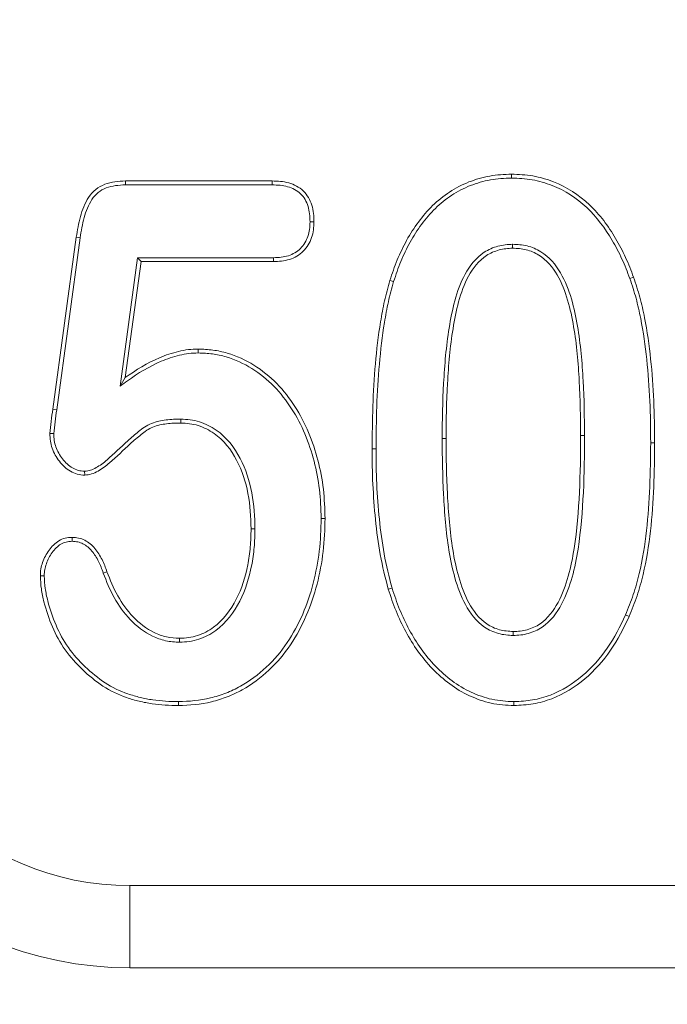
# Model space of a CAD drawing. Header units: millimetres. Extents: x 15 to 684, y 15 to 525.
# Tile 7 of 42: x 320.16 to 323.77, y 107.93 to 113.42. Entities that reach past the tile are written whole.
import ezdxf

# ---------------------------------------------------------------- set-up
doc = ezdxf.new("R2010")
doc.units = ezdxf.units.MM
doc.header["$LTSCALE"] = 2.5
for name, color, linetype, lineweight in [('Dimension (ANSI)', 7, 'Continuous', 9), ('Visible (ANSI)', 7, 'Continuous', 9), ('Visible Narrow (ANSI)', 7, 'Continuous', 9)]:
    doc.layers.add(name, color=color, linetype=linetype, lineweight=lineweight)
doc.styles.add('Note Text (ANSI)', font='arial.ttf')
doc.dimstyles.new('Default - mm (ANSI)', dxfattribs={"dimscale": 2.5, "dimtxt": 2, "dimasz": 2, "dimexe": 3.175, "dimexo": 1, "dimgap": 0.8, "dimtad": 0, "dimtih": 1, "dimtoh": 1, "dimrnd": 1e-08, "dimzin": 4, "dimdsep": 46, "dimtxsty": 'Note Text (ANSI)', "dimblk": 'Filled-1', "dimcen": 0.09, "dimdle": 10, "dimclrd": 256, "dimclre": 256, "dimclrt": 256, "dimadec": 1, "dimazin": 0, "dimtfac": 1.524, "dimtofl": 0, "dimtmove": 0, "dimatfit": 3, "dimfxl": 0, "dimtolj": 1, "dimtzin": 0, "dimlwd": -1, "dimlwe": -1, "dimarcsym": 0})

# ---------------------------------------------------------------- blocks, each defined once
blk = doc.blocks.new('Filled-1')
at = {"color": 0}
for p, q in [((0, 0), (-1, 0.15)), ((-1, 0.15), (-1, -0.15)), ((-1, 0), (0, 0)), ((-1, -0.15), (0, 0))]:
    blk.add_line(p, q, dxfattribs=at)
at = {"color": 0, "flags": 128}
blk.add_lwpolyline([(-1, -0.15), (0, 0), (-1, 0.15), (-1, -0.15)], dxfattribs=at)
at = {"color": 0}
blk.add_solid([(-1, -0.15), (0, 0), (-1, 0.15), (-1, -0.15)], dxfattribs=at)
blk = doc.blocks.new('*D32')
at = {"layer": 'Defpoints', "color": 0, "transparency": 16777216}
for p in [(389.2744, 139.1337), (276.2744, 87.1337), (359.0316, 87.1337)]:
    blk.add_point(p, dxfattribs=at)
at = {"layer": 'Dimension (ANSI)', "transparency": 16777216}
for p, q in [((386.7744, 139.1337), (351.0941, 139.1337)), ((359.0316, 134.1337), (359.0316, 120.8987)), ((359.0316, 92.1337), (359.0316, 102.1363)), ((278.7744, 87.1337), (366.9691, 87.1337))]:
    blk.add_line(p, q, dxfattribs=at)
at = {"layer": 'Dimension (ANSI)', "transparency": 16777216, "xscale": 5, "yscale": 5, "zscale": 5}
for p, rotation in [((359.0316, 139.1337), 90), ((359.0316, 87.1337), 270)]:
    blk.add_blockref('Filled-1', p, dxfattribs=dict(at, rotation=rotation))
at = {"layer": 'Dimension (ANSI)', "transparency": 16777216, "insert": (359.0316, 111.5175), "char_height": 5, "attachment_point": 5, "style": 'Note Text (ANSI)'}
blk.add_mtext('\\A1; 52.00\\P[2.05]', dxfattribs=at)
blk = doc.blocks.new('*D33')
at = {"layer": 'Defpoints', "color": 0, "transparency": 16777216}
for p in [(389.2744, 139.1337), (389.2744, 125.9857), (276.2744, 87.1337)]:
    blk.add_point(p, dxfattribs=at)
at = {"layer": 'Dimension (ANSI)', "transparency": 16777216}
for p, q in [((389.2744, 136.6337), (389.2744, 118.0482)), ((276.2744, 89.6337), (276.2744, 133.9232)), ((281.2744, 125.9857), (319.2891, 125.9857)), ((384.2744, 125.9857), (346.2598, 125.9857))]:
    blk.add_line(p, q, dxfattribs=at)
at = {"layer": 'Dimension (ANSI)', "transparency": 16777216, "xscale": 5, "yscale": 5, "zscale": 5, "rotation": 180}
blk.add_blockref('Filled-1', (276.2744, 125.9857), dxfattribs=at)
at = {"layer": 'Dimension (ANSI)', "transparency": 16777216, "xscale": 5, "yscale": 5, "zscale": 5}
blk.add_blockref('Filled-1', (389.2744, 125.9857), dxfattribs=at)
at = {"layer": 'Dimension (ANSI)', "transparency": 16777216, "insert": (332.7744, 125.9857), "char_height": 5, "attachment_point": 5, "style": 'Note Text (ANSI)'}
blk.add_mtext('\\A1; 113.00\\P[4.45]', dxfattribs=at)

msp = doc.modelspace()

# ---------------------------------------------------------------- linework, layer by layer
at = {"layer": 'Visible (ANSI)'}
for p, q in [((322.9013, 112.5368), (322.9014, 112.5587)), ((320.7492, 112.5212), (321.5666, 112.5212)), ((320.7496, 112.4993), (320.7492, 112.5212)), ((320.7496, 112.4993), (321.5663, 112.4993)), ((321.5663, 112.4993), (321.5666, 112.5212)), ((321.7785, 112.2934), (321.8004, 112.2933)), ((320.3443, 111.2486), (320.475, 112.2072)), ((320.366, 111.2456), (320.4967, 112.204)), ((320.4967, 112.204), (320.475, 112.2072)), ((322.9079, 112.1681), (322.9078, 112.1462)), ((320.8169, 112.0931), (320.719, 111.3773)), ((320.8359, 112.0712), (320.7475, 111.4243)), ((320.8169, 112.0931), (320.8359, 112.0712)), ((321.5749, 112.0931), (320.8169, 112.0931)), ((321.5754, 112.0712), (320.8359, 112.0712)), ((321.5749, 112.0931), (321.5754, 112.0712)), ((322.2444, 111.9599), (322.2234, 111.9663)), ((323.5616, 111.9766), (323.5822, 111.9839)), ((321.1551, 111.5618), (321.1553, 111.5837)), ((320.719, 111.3773), (320.7475, 111.4243)), ((321.0578, 111.1931), (321.0574, 111.1712)), ((320.3493, 111.1121), (320.3274, 111.1126)), ((320.5215, 110.9026), (320.5219, 110.8806)), ((321.84, 110.6398), (321.8619, 110.6398)), ((321.4713, 110.5812), (321.4494, 110.5812)), ((320.4517, 110.5118), (320.4516, 110.5337)), ((320.2965, 110.3194), (320.2746, 110.3193)), ((320.6256, 110.3346), (320.6461, 110.3421)), ((322.2356, 110.2511), (322.2147, 110.2448)), ((323.5376, 110.1013), (323.5576, 110.0925)), ((321.0509, 109.9493), (321.051, 109.9712)), ((322.9109, 109.9868), (322.9113, 110.0087)), ((321.0444, 109.6181), (321.0445, 109.5962)), ((322.9153, 109.6181), (322.9154, 109.5962)), ((320.7744, 108.1337), (344.7744, 108.1337))]:
    msp.add_line(p, q, dxfattribs=at)
msp.add_arc((320.7744, 110.1337), 2, 180, 270, dxfattribs=at)
for points, knots in [([(322.2234, 111.9663), (322.2361, 112.0047), (322.2491, 112.0431), (322.28, 112.1179), (322.2976, 112.1544), (322.3363, 112.2255), (322.3583, 112.2595), (322.4066, 112.3244), (322.4328, 112.3555), (322.4912, 112.4115), (322.5226, 112.4373), (322.5904, 112.4815), (322.6263, 112.5006), (322.7017, 112.53), (322.7407, 112.5415), (322.8204, 112.5555), (322.8609, 112.5578), (322.9014, 112.5587)], [0, 0, 0, 0, 0.0001199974, 0.0001199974, 0.0002399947, 0.0002399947, 0.0003599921, 0.0003599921, 0.0004799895, 0.0004799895, 0.0005999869, 0.0005999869, 0.0007199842, 0.0007199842, 0.0008399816, 0.0008399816, 0.000959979, 0.000959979, 0.000959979, 0.000959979]), ([(322.9014, 112.5587), (322.9412, 112.5575), (322.9811, 112.5558), (323.0597, 112.5422), (323.0981, 112.5309), (323.2097, 112.4878), (323.2778, 112.4435), (323.3937, 112.334), (323.4417, 112.2693), (323.502, 112.1662), (323.5206, 112.1308), (323.554, 112.0585), (323.5682, 112.0212), (323.5822, 111.9839)], [0, 0, 0, 0, 0.0001184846, 0.0001184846, 0.0002369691, 0.0002369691, 0.0004739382, 0.0004739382, 0.0007109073, 0.0007109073, 0.0008293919, 0.0008293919, 0.0009478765, 0.0009478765, 0.0009478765, 0.0009478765]), ([(320.475, 112.2072), (320.4811, 112.2457), (320.4873, 112.2845), (320.5029, 112.3411), (320.5092, 112.3597), (320.5245, 112.3957), (320.5333, 112.4133), (320.5653, 112.4626), (320.5974, 112.4882), (320.6704, 112.5168), (320.7104, 112.5197), (320.7492, 112.5212)], [0, 0, 0, 0, 0.0001172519, 0.0001172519, 0.0001758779, 0.0001758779, 0.0002345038, 0.0002345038, 0.0003517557, 0.0003517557, 0.0004690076, 0.0004690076, 0.0004690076, 0.0004690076]), ([(320.4967, 112.204), (320.5028, 112.2424), (320.5088, 112.2804), (320.5238, 112.3345), (320.5297, 112.3521), (320.5442, 112.3861), (320.5527, 112.403), (320.5816, 112.4475), (320.609, 112.4692), (320.6746, 112.495), (320.7108, 112.4979), (320.7496, 112.4993)], [0, 0, 0, 0, 0.0001096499, 0.0001096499, 0.0001645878, 0.0001645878, 0.0002195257, 0.0002195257, 0.0003294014, 0.0003294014, 0.0004388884, 0.0004388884, 0.0004388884, 0.0004388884]), ([(321.5663, 112.4993), (321.5973, 112.4983), (321.6264, 112.4968), (321.6805, 112.4815), (321.7062, 112.4679), (321.7452, 112.4311), (321.7587, 112.4065), (321.7756, 112.3522), (321.7776, 112.3245), (321.7785, 112.2934)], [0, 0, 0, 0, 0.0000847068, 0.0000847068, 0.0001697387, 0.0001697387, 0.0002547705, 0.0002547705, 0.0003391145, 0.0003391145, 0.0003391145, 0.0003391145]), ([(321.5666, 112.5212), (321.5977, 112.5202), (321.6293, 112.5187), (321.6894, 112.5017), (321.718, 112.4869), (321.7634, 112.444), (321.7788, 112.4156), (321.7974, 112.3559), (321.7995, 112.3244), (321.8004, 112.2933)], [0, 0, 0, 0, 0.0000930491, 0.0000930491, 0.0001860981, 0.0001860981, 0.0002791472, 0.0002791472, 0.0003721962, 0.0003721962, 0.0003721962, 0.0003721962]), ([(322.2444, 111.9599), (322.257, 111.9982), (322.2696, 112.0356), (322.2999, 112.1088), (322.3172, 112.1447), (322.355, 112.2142), (322.3764, 112.2472), (322.4236, 112.3106), (322.4489, 112.3406), (322.5054, 112.3948), (322.5357, 112.4197), (322.6012, 112.4624), (322.6354, 112.4807), (322.7085, 112.5091), (322.7457, 112.5202), (322.8228, 112.5337), (322.8611, 112.5359), (322.9013, 112.5368)], [0, 0, 0, 0, 0.0001162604, 0.0001162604, 0.0002329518, 0.0002329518, 0.0003496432, 0.0003496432, 0.0004663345, 0.0004663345, 0.0005830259, 0.0005830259, 0.0006997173, 0.0006997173, 0.0008164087, 0.0008164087, 0.0009325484, 0.0009325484, 0.0009325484, 0.0009325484]), ([(322.9013, 112.5368), (322.941, 112.5356), (322.9791, 112.5339), (323.0545, 112.5209), (323.0915, 112.51), (323.1995, 112.4683), (323.2646, 112.4259), (323.3768, 112.3199), (323.4236, 112.2569), (323.4828, 112.1558), (323.5011, 112.1209), (323.5337, 112.0502), (323.5476, 112.0138), (323.5616, 111.9766)], [0, 0, 0, 0, 0.0001147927, 0.0001147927, 0.0002301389, 0.0002301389, 0.0004608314, 0.0004608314, 0.0006915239, 0.0006915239, 0.0008068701, 0.0008068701, 0.0009218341, 0.0009218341, 0.0009218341, 0.0009218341]), ([(321.7785, 112.2934), (321.7773, 112.2639), (321.7751, 112.2371), (321.7576, 112.1872), (321.743, 112.1632), (321.7063, 112.1261), (321.6829, 112.1124), (321.632, 112.0964), (321.6046, 112.0944), (321.5749, 112.0931)], [0, 0, 0, 0, 0.0000802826, 0.0000802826, 0.0001612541, 0.0001612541, 0.0002422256, 0.0002422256, 0.0003227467, 0.0003227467, 0.0003227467, 0.0003227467]), ([(321.8004, 112.2933), (321.7992, 112.2636), (321.797, 112.2332), (321.7771, 112.1768), (321.7612, 112.1505), (321.7191, 112.108), (321.6925, 112.0925), (321.6354, 112.0745), (321.6051, 112.0726), (321.5754, 112.0712)], [0, 0, 0, 0, 0.0000881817, 0.0000881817, 0.0001763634, 0.0001763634, 0.000264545, 0.000264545, 0.0003527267, 0.0003527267, 0.0003527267, 0.0003527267]), ([(322.9079, 112.1681), (322.9075, 112.1681), (322.9072, 112.1681), (322.9069, 112.1681), (322.8816, 112.167), (322.8528, 112.1649), (322.7992, 112.1499), (322.7733, 112.1389), (322.703, 112.0923), (322.6685, 112.048), (322.6168, 111.9541), (322.5997, 111.9037), (322.572, 111.8029), (322.5623, 111.7518), (322.5372, 111.5987), (322.5288, 111.4958), (322.5173, 111.2905), (322.5154, 111.1876), (322.5151, 111.0852), (322.5151, 111.0851), (322.5151, 111.0851), (322.5151, 111.085)], [0, 0, 0, 0, 0.000001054, 0.000001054, 0.000001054, 0.000079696, 0.000079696, 0.000158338, 0.000158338, 0.000315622, 0.000315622, 0.000472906, 0.000472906, 0.00063019, 0.00063019, 0.000944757, 0.000944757, 0.001259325, 0.001259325, 0.001259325, 0.00125945, 0.00125945, 0.00125945, 0.00125945]), ([(323.3088, 111.101), (323.3088, 111.101), (323.3088, 111.101), (323.3088, 111.1011), (323.308, 111.2026), (323.3068, 111.3046), (323.2955, 111.5085), (323.2869, 111.6104), (323.2611, 111.7626), (323.2504, 111.8131), (323.2207, 111.9128), (323.2016, 111.9619), (323.1483, 112.0541), (323.1119, 112.0975), (323.0414, 112.1408), (323.0158, 112.1521), (322.9616, 112.1655), (322.9342, 112.1668), (322.9089, 112.1681), (322.9086, 112.1681), (322.9082, 112.1681), (322.9079, 112.1681)], [0, 0, 0, 0, 0.000000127, 0.000000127, 0.000000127, 0.000312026, 0.000312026, 0.000623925, 0.000623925, 0.000779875, 0.000779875, 0.000935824, 0.000935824, 0.001091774, 0.001091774, 0.001169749, 0.001169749, 0.001247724, 0.001247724, 0.001247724, 0.001248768, 0.001248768, 0.001248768, 0.001248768]), ([(322.9078, 112.1462), (322.8822, 112.1451), (322.8566, 112.1432), (322.8072, 112.1294), (322.7833, 112.1192), (322.7193, 112.0768), (322.6865, 112.0354), (322.6371, 111.9456), (322.6205, 111.8968), (322.5934, 111.7981), (322.5837, 111.7478), (322.5589, 111.5963), (322.5506, 111.4941), (322.5392, 111.2898), (322.5373, 111.1874), (322.5369, 111.0851)], [0, 0, 0, 0, 0.000076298, 0.000076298, 0.000152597, 0.000152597, 0.000305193, 0.000305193, 0.00045779, 0.00045779, 0.000610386, 0.000610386, 0.000915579, 0.000915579, 0.001220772, 0.001220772, 0.001220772, 0.001220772]), ([(323.2869, 111.1009), (323.2861, 111.2024), (323.285, 111.304), (323.2737, 111.5067), (323.2651, 111.6081), (323.2396, 111.7583), (323.229, 111.808), (323.2001, 111.9054), (323.1815, 111.9531), (323.1306, 112.041), (323.0968, 112.0811), (323.0318, 112.1211), (323.008, 112.1315), (322.9588, 112.1437), (322.9333, 112.145), (322.9078, 112.1462)], [0, 0, 0, 0, 0.000303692, 0.000303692, 0.000607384, 0.000607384, 0.00075923, 0.00075923, 0.000911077, 0.000911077, 0.001062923, 0.001062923, 0.001138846, 0.001138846, 0.001214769, 0.001214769, 0.001214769, 0.001214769]), ([(322.1244, 111.0282), (322.1251, 111.1071), (322.1259, 111.186), (322.1313, 111.3436), (322.1361, 111.4223), (322.1498, 111.5794), (322.1584, 111.6579), (322.1783, 111.7745), (322.1853, 111.8134), (322.202, 111.8904), (322.2126, 111.9284), (322.2234, 111.9663)], [0, 0, 0, 0, 0.0002366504, 0.0002366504, 0.0004733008, 0.0004733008, 0.0007099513, 0.0007099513, 0.0008282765, 0.0008282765, 0.0009466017, 0.0009466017, 0.0009466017, 0.0009466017]), ([(322.1463, 111.0282), (322.147, 111.107), (322.1477, 111.1856), (322.1531, 111.3425), (322.158, 111.4208), (322.1716, 111.5772), (322.1801, 111.6548), (322.1998, 111.7706), (322.2068, 111.8093), (322.2232, 111.885), (322.2336, 111.922), (322.2444, 111.9599)], [0, 0, 0, 0, 0.0002350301, 0.0002350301, 0.0004702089, 0.0004702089, 0.0007053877, 0.0007053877, 0.0008229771, 0.0008229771, 0.000940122, 0.000940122, 0.000940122, 0.000940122]), ([(323.5616, 111.9766), (323.574, 111.9397), (323.586, 111.9036), (323.6059, 111.8299), (323.6144, 111.7923), (323.6366, 111.679), (323.6475, 111.6024), (323.6639, 111.4487), (323.6696, 111.3714), (323.6763, 111.2168), (323.677, 111.1394), (323.6776, 111.0616)], [0, 0, 0, 0, 0.0001152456, 0.0001152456, 0.0002308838, 0.0002308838, 0.0004621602, 0.0004621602, 0.0006934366, 0.0006934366, 0.0009245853, 0.0009245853, 0.0009245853, 0.0009245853]), ([(323.5822, 111.9839), (323.5946, 111.947), (323.6069, 111.9101), (323.6272, 111.8349), (323.6357, 111.7969), (323.6583, 111.6824), (323.6692, 111.6052), (323.6857, 111.4505), (323.6914, 111.3728), (323.6981, 111.2173), (323.6989, 111.1395), (323.6994, 111.0616)], [0, 0, 0, 0, 0.00011651, 0.00011651, 0.00023302, 0.00023302, 0.0004660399, 0.0004660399, 0.0006990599, 0.0006990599, 0.0009320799, 0.0009320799, 0.0009320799, 0.0009320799]), ([(320.719, 111.3773), (320.7327, 111.387), (320.7464, 111.3968), (320.7601, 111.4065), (320.8199, 111.4489), (320.8817, 111.4873), (320.9814, 111.5294), (321.0151, 111.5412), (321.0674, 111.5532), (321.0851, 111.5567), (321.1195, 111.5608), (321.1367, 111.5614), (321.1551, 111.5618)], [0, 0, 0, 0, 0.0000497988, 0.0000497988, 0.0000497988, 0.0002667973, 0.0002667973, 0.0003752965, 0.0003752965, 0.0004295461, 0.0004295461, 0.0004831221, 0.0004831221, 0.0004831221, 0.0004831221]), ([(320.7475, 111.4243), (320.8078, 111.4672), (320.8713, 111.5067), (320.9738, 111.5499), (321.0089, 111.5622), (321.0631, 111.5747), (321.0814, 111.5783), (321.1182, 111.5827), (321.1367, 111.5832), (321.1553, 111.5837)], [0, 0, 0, 0, 0.0002227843, 0.0002227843, 0.0003341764, 0.0003341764, 0.0003898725, 0.0003898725, 0.0004455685, 0.0004455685, 0.0004455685, 0.0004455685]), ([(321.1551, 111.5618), (321.1823, 111.5608), (321.2084, 111.5597), (321.2597, 111.5529), (321.2855, 111.5472), (321.3613, 111.5254), (321.4091, 111.503), (321.4987, 111.4472), (321.5402, 111.4137), (321.6142, 111.3386), (321.6466, 111.2959), (321.7335, 111.1622), (321.7739, 111.0618), (321.8143, 110.9063), (321.8244, 110.8535), (321.8371, 110.7474), (321.8389, 110.6942), (321.84, 110.6398)], [0, 0, 0, 0, 0.000078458, 0.000078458, 0.000157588, 0.000157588, 0.000315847, 0.000315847, 0.000474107, 0.000474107, 0.000632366, 0.000632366, 0.000948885, 0.000948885, 0.001107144, 0.001107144, 0.001264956, 0.001264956, 0.001264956, 0.001264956]), ([(321.1553, 111.5837), (321.1826, 111.5827), (321.2098, 111.5816), (321.2639, 111.5744), (321.2906, 111.5685), (321.3693, 111.5459), (321.4191, 111.5225), (321.5117, 111.4648), (321.5545, 111.4303), (321.6311, 111.3527), (321.6642, 111.3089), (321.7533, 111.1718), (321.7946, 111.0692), (321.8357, 110.9108), (321.846, 110.8572), (321.859, 110.7488), (321.8607, 110.6943), (321.8619, 110.6398)], [0, 0, 0, 0, 0.000081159, 0.000081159, 0.000162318, 0.000162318, 0.000324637, 0.000324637, 0.000486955, 0.000486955, 0.000649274, 0.000649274, 0.00097391, 0.00097391, 0.001136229, 0.001136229, 0.001298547, 0.001298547, 0.001298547, 0.001298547]), ([(321.0578, 111.1931), (321.0576, 111.1931), (321.0574, 111.1931), (321.0572, 111.1931), (321.0311, 111.1928), (321.0034, 111.1923), (320.9487, 111.1851), (320.9218, 111.1801), (320.867, 111.1586), (320.8427, 111.1404), (320.8021, 111.1069), (320.7814, 111.0899), (320.7221, 111.0362), (320.6854, 110.9985), (320.6271, 110.9496), (320.6069, 110.9345), (320.5751, 110.9164), (320.5646, 110.9114), (320.5447, 110.9055), (320.5338, 110.904), (320.5215, 110.9026)], [0, 0, 0, 0, 0.0000006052, 0.0000006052, 0.0000006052, 0.0000801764, 0.0000801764, 0.0001597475, 0.0001597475, 0.0002393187, 0.0002393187, 0.0003188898, 0.0003188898, 0.0004780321, 0.0004780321, 0.0005576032, 0.0005576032, 0.0005973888, 0.0005973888, 0.0006350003, 0.0006350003, 0.0006350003, 0.0006350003]), ([(321.4713, 110.5812), (321.4713, 110.5814), (321.4713, 110.5815), (321.4713, 110.5816), (321.4699, 110.6476), (321.4662, 110.7153), (321.4415, 110.848), (321.4198, 110.9135), (321.3574, 111.0345), (321.3135, 111.0921), (321.2264, 111.1512), (321.1952, 111.167), (321.1277, 111.1885), (321.091, 111.1917), (321.0584, 111.1931), (321.0582, 111.1931), (321.058, 111.1931), (321.0578, 111.1931)], [0, 0, 0, 0, 0.0000004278, 0.0000004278, 0.0000004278, 0.0002031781, 0.0002031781, 0.0004059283, 0.0004059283, 0.0006086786, 0.0006086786, 0.0007100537, 0.0007100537, 0.0008114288, 0.0008114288, 0.0008114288, 0.0008120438, 0.0008120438, 0.0008120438, 0.0008120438]), ([(321.0574, 111.1712), (321.0312, 111.1709), (321.0049, 111.1705), (320.9529, 111.1636), (320.9268, 111.1586), (320.8779, 111.1395), (320.8566, 111.1235), (320.8161, 111.09), (320.7958, 111.0734), (320.7375, 111.0206), (320.7008, 110.9829), (320.6405, 110.9323), (320.6195, 110.9166), (320.5851, 110.8969), (320.5731, 110.8911), (320.5481, 110.8837), (320.535, 110.8821), (320.5219, 110.8806)], [0, 0, 0, 0, 0.0000788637, 0.0000788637, 0.0001577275, 0.0001577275, 0.0002365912, 0.0002365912, 0.000315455, 0.000315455, 0.0004731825, 0.0004731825, 0.0005520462, 0.0005520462, 0.0005914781, 0.0005914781, 0.00063091, 0.00063091, 0.00063091, 0.00063091]), ([(321.4494, 110.5812), (321.448, 110.6469), (321.4444, 110.7129), (321.4203, 110.8423), (321.3993, 110.9054), (321.339, 111.0224), (321.2976, 111.0764), (321.2159, 111.1318), (321.1862, 111.1469), (321.1234, 111.1669), (321.0903, 111.1698), (321.0574, 111.1712)], [0, 0, 0, 0, 0.0001946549, 0.0001946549, 0.0003893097, 0.0003893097, 0.0005839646, 0.0005839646, 0.000681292, 0.000681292, 0.0007786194, 0.0007786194, 0.0007786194, 0.0007786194]), ([(320.5219, 110.8806), (320.508, 110.8817), (320.4941, 110.8829), (320.4672, 110.8898), (320.4543, 110.8953), (320.4183, 110.9165), (320.3981, 110.9363), (320.3641, 110.9802), (320.35, 111.0046), (320.3312, 111.0569), (320.3285, 111.0849), (320.3274, 111.1126)], [0, 0, 0, 0, 0.000041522, 0.000041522, 0.000083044, 0.000083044, 0.000166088, 0.000166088, 0.000249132, 0.000249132, 0.000332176, 0.000332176, 0.000332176, 0.000332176]), ([(320.5215, 110.9026), (320.5083, 110.9036), (320.4968, 110.9047), (320.4748, 110.9104), (320.4638, 110.9151), (320.4327, 110.9334), (320.4141, 110.9514), (320.3828, 110.9919), (320.3697, 111.0146), (320.3529, 111.0613), (320.3505, 111.0848), (320.3493, 111.1121)], [0, 0, 0, 0, 0.0000353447, 0.0000353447, 0.0000726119, 0.0000726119, 0.0001471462, 0.0001471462, 0.0002216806, 0.0002216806, 0.0002948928, 0.0002948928, 0.0002948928, 0.0002948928]), ([(322.5151, 111.085), (322.5151, 111.085), (322.5151, 111.085), (322.5151, 111.0849), (322.5158, 110.9814), (322.5172, 110.8772), (322.528, 110.6694), (322.5361, 110.5653), (322.5611, 110.41), (322.5717, 110.3583), (322.6009, 110.2565), (322.6193, 110.2063), (322.6707, 110.1111), (322.7049, 110.0651), (322.7751, 110.0176), (322.8011, 110.0053), (322.8561, 109.9902), (322.8843, 109.9885), (322.91, 109.9869), (322.9103, 109.9869), (322.9106, 109.9868), (322.9109, 109.9868)], [0, 0, 0, 0, 0.000000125, 0.000000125, 0.000000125, 0.000318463, 0.000318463, 0.000636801, 0.000636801, 0.00079597, 0.00079597, 0.000955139, 0.000955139, 0.001114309, 0.001114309, 0.001193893, 0.001193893, 0.001273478, 0.001273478, 0.001273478, 0.001274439, 0.001274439, 0.001274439, 0.001274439]), ([(322.5369, 111.0851), (322.5377, 110.9815), (322.5391, 110.8779), (322.5498, 110.671), (322.5578, 110.5675), (322.5826, 110.4141), (322.593, 110.3632), (322.6216, 110.2636), (322.6396, 110.2147), (322.6889, 110.1235), (322.721, 110.0807), (322.7855, 110.037), (322.8094, 110.0257), (322.8594, 110.012), (322.8854, 110.0103), (322.9113, 110.0087)], [0, 0, 0, 0, 0.000310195, 0.000310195, 0.00062039, 0.00062039, 0.000775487, 0.000775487, 0.000930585, 0.000930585, 0.001085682, 0.001085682, 0.001163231, 0.001163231, 0.00124078, 0.00124078, 0.00124078, 0.00124078]), ([(322.9109, 109.9868), (322.9112, 109.9868), (322.9116, 109.9868), (322.9119, 109.9868), (322.9383, 109.9875), (322.9679, 109.99), (323.0227, 110.0056), (323.049, 110.0174), (323.1206, 110.0662), (323.1545, 110.1125), (323.2064, 110.2092), (323.2244, 110.2604), (323.2539, 110.3635), (323.2645, 110.4162), (323.304, 110.6794), (323.3082, 110.8901), (323.3088, 111.1008), (323.3088, 111.1009), (323.3088, 111.1009), (323.3088, 111.101)], [0, 0, 0, 0, 0.000000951, 0.000000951, 0.000000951, 0.000081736, 0.000081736, 0.000162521, 0.000162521, 0.000324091, 0.000324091, 0.000485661, 0.000485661, 0.000647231, 0.000647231, 0.001293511, 0.001293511, 0.001293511, 0.001293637, 0.001293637, 0.001293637, 0.001293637]), ([(322.9113, 110.0087), (322.9376, 110.0093), (322.964, 110.0116), (323.0145, 110.0261), (323.0388, 110.037), (323.104, 110.0814), (323.1363, 110.1249), (323.1861, 110.2176), (323.2037, 110.2675), (323.2326, 110.3685), (323.243, 110.4201), (323.282, 110.68), (323.2863, 110.8911), (323.2869, 111.1009)], [0, 0, 0, 0, 0.000078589, 0.000078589, 0.000157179, 0.000157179, 0.000314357, 0.000314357, 0.000471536, 0.000471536, 0.000628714, 0.000628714, 0.001257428, 0.001257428, 0.001257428, 0.001257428]), ([(322.2147, 110.2448), (322.1974, 110.3085), (322.1821, 110.3726), (322.1582, 110.5023), (322.1495, 110.5677), (322.1365, 110.6989), (322.1317, 110.7647), (322.1254, 110.8964), (322.1247, 110.9623), (322.1244, 111.0282)], [0, 0, 0, 0, 0.0001974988, 0.0001974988, 0.0003949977, 0.0003949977, 0.0005924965, 0.0005924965, 0.0007899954, 0.0007899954, 0.0007899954, 0.0007899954]), ([(322.2356, 110.2511), (322.2185, 110.3144), (322.2035, 110.3773), (322.1798, 110.5057), (322.1712, 110.5703), (322.1583, 110.7006), (322.1535, 110.7661), (322.1473, 110.897), (322.1466, 110.9623), (322.1463, 111.0282)], [0, 0, 0, 0, 0.0001954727, 0.0001954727, 0.0003915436, 0.0003915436, 0.0005876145, 0.0005876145, 0.0007835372, 0.0007835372, 0.0007835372, 0.0007835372]), ([(323.6776, 111.0616), (323.6768, 110.8978), (323.6725, 110.7338), (323.6454, 110.4907), (323.633, 110.4102), (323.6045, 110.292), (323.5935, 110.2529), (323.568, 110.1766), (323.553, 110.1393), (323.5376, 110.1013)], [0, 0, 0, 0, 0.0004893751, 0.0004893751, 0.0007341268, 0.0007341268, 0.0008565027, 0.0008565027, 0.000978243, 0.000978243, 0.000978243, 0.000978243]), ([(323.6994, 111.0616), (323.6986, 110.8974), (323.6944, 110.7327), (323.6671, 110.4876), (323.6545, 110.4062), (323.6256, 110.2863), (323.6145, 110.2467), (323.5885, 110.1687), (323.5731, 110.1306), (323.5576, 110.0925)], [0, 0, 0, 0, 0.0004938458, 0.0004938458, 0.0007407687, 0.0007407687, 0.0008642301, 0.0008642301, 0.0009876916, 0.0009876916, 0.0009876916, 0.0009876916]), ([(321.84, 110.6398), (321.8388, 110.578), (321.8371, 110.5176), (321.8226, 110.3972), (321.8112, 110.3371), (321.7658, 110.1606), (321.7185, 110.047), (321.6173, 109.8972), (321.5782, 109.851), (321.4904, 109.7687), (321.4425, 109.7321), (321.3637, 109.689), (321.3367, 109.676), (321.2809, 109.6548), (321.2517, 109.6453), (321.1658, 109.6239), (321.105, 109.6195), (321.0444, 109.6181)], [0, 0, 0, 0, 0.000178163, 0.000178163, 0.000356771, 0.000356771, 0.000713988, 0.000713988, 0.000892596, 0.000892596, 0.001071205, 0.001071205, 0.001160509, 0.001160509, 0.001249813, 0.001249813, 0.001428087, 0.001428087, 0.001428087, 0.001428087]), ([(321.8619, 110.6398), (321.8606, 110.578), (321.859, 110.5162), (321.8442, 110.3935), (321.8326, 110.3326), (321.7864, 110.1532), (321.7383, 110.0373), (321.6345, 109.8837), (321.5944, 109.8362), (321.5042, 109.7516), (321.4547, 109.7138), (321.3734, 109.6694), (321.3454, 109.656), (321.2877, 109.634), (321.2583, 109.6244), (321.1684, 109.602), (321.1061, 109.5976), (321.0445, 109.5962)], [0, 0, 0, 0, 0.000182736, 0.000182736, 0.000365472, 0.000365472, 0.000730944, 0.000730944, 0.00091368, 0.00091368, 0.001096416, 0.001096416, 0.001187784, 0.001187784, 0.001279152, 0.001279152, 0.001461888, 0.001461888, 0.001461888, 0.001461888]), ([(321.0509, 109.9493), (321.0512, 109.9493), (321.0515, 109.9493), (321.0518, 109.9494), (321.0687, 109.95), (321.0864, 109.9506), (321.1225, 109.9555), (321.1405, 109.9601), (321.1917, 109.9772), (321.2247, 109.9935), (321.3111, 110.0585), (321.3544, 110.1162), (321.4183, 110.2411), (321.4393, 110.3079), (321.4591, 110.4097), (321.464, 110.4437), (321.4701, 110.5126), (321.4707, 110.5472), (321.4713, 110.5808), (321.4713, 110.581), (321.4713, 110.5811), (321.4713, 110.5812)], [0, 0, 0, 0, 0.0000009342, 0.0000009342, 0.0000009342, 0.0000533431, 0.0000533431, 0.000105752, 0.000105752, 0.0002105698, 0.0002105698, 0.0004202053, 0.0004202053, 0.0006298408, 0.0006298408, 0.0007346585, 0.0007346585, 0.0008394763, 0.0008394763, 0.0008394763, 0.0008399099, 0.0008399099, 0.0008399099, 0.0008399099]), ([(321.051, 109.9712), (321.0679, 109.9719), (321.0848, 109.9725), (321.1182, 109.977), (321.1346, 109.9812), (321.1827, 109.9973), (321.2134, 110.0123), (321.2943, 110.0733), (321.3361, 110.1285), (321.3976, 110.2487), (321.4182, 110.3137), (321.4374, 110.413), (321.4423, 110.4465), (321.4482, 110.5137), (321.4489, 110.5474), (321.4494, 110.5812)], [0, 0, 0, 0, 0.0000503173, 0.0000503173, 0.0001006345, 0.0001006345, 0.000201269, 0.000201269, 0.000402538, 0.000402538, 0.000603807, 0.000603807, 0.0007044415, 0.0007044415, 0.000805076, 0.000805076, 0.000805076, 0.000805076]), ([(320.2746, 110.3193), (320.2751, 110.3321), (320.2755, 110.3449), (320.2796, 110.37), (320.2833, 110.3823), (320.2961, 110.4186), (320.3079, 110.4414), (320.3383, 110.4826), (320.3561, 110.5016), (320.3892, 110.5211), (320.4012, 110.5262), (320.426, 110.5322), (320.4388, 110.533), (320.4516, 110.5337)], [0, 0, 0, 0, 0.000037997, 0.000037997, 0.0000759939, 0.0000759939, 0.0001519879, 0.0001519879, 0.0002279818, 0.0002279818, 0.0002659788, 0.0002659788, 0.0003039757, 0.0003039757, 0.0003039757, 0.0003039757]), ([(320.4516, 110.5337), (320.4638, 110.5331), (320.476, 110.5324), (320.4999, 110.5273), (320.5115, 110.523), (320.5441, 110.5061), (320.5633, 110.4902), (320.5945, 110.4526), (320.6073, 110.4316), (320.6296, 110.3881), (320.638, 110.3652), (320.6461, 110.3421)], [0, 0, 0, 0, 0.0000364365, 0.0000364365, 0.0000728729, 0.0000728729, 0.0001457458, 0.0001457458, 0.0002186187, 0.0002186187, 0.0002914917, 0.0002914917, 0.0002914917, 0.0002914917]), ([(320.2965, 110.3194), (320.2969, 110.3319), (320.2974, 110.3434), (320.3009, 110.3646), (320.3042, 110.3757), (320.3162, 110.41), (320.3265, 110.4297), (320.3549, 110.4683), (320.3705, 110.4847), (320.3986, 110.5013), (320.4087, 110.5055), (320.4284, 110.5103), (320.4392, 110.5111), (320.4517, 110.5118)], [0, 0, 0, 0, 0.0000332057, 0.0000332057, 0.0000672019, 0.0000672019, 0.0001351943, 0.0001351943, 0.0002031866, 0.0002031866, 0.0002371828, 0.0002371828, 0.0002701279, 0.0002701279, 0.0002701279, 0.0002701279]), ([(320.4517, 110.5118), (320.4636, 110.5112), (320.4737, 110.5106), (320.4933, 110.5063), (320.503, 110.5027), (320.531, 110.4883), (320.5479, 110.4744), (320.5761, 110.4404), (320.5885, 110.4204), (320.6095, 110.3794), (320.6173, 110.3581), (320.6255, 110.3349), (320.6255, 110.3348), (320.6255, 110.3347), (320.6256, 110.3346)], [0, 0, 0, 0, 0.000031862, 0.000031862, 0.0000647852, 0.0000647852, 0.0001306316, 0.0001306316, 0.000196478, 0.000196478, 0.0002623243, 0.0002623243, 0.0002623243, 0.0002626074, 0.0002626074, 0.0002626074, 0.0002626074]), ([(321.0445, 109.5962), (321.0201, 109.5964), (320.9956, 109.5967), (320.9468, 109.6), (320.9224, 109.6029), (320.874, 109.6097), (320.8499, 109.6141), (320.8024, 109.6258), (320.7788, 109.6327), (320.7094, 109.6565), (320.6649, 109.6779), (320.5829, 109.7314), (320.545, 109.7627), (320.4741, 109.8303), (320.4413, 109.8669), (320.385, 109.9471), (320.3614, 109.9903), (320.3226, 110.0802), (320.3069, 110.1267), (320.2887, 110.1978), (320.2836, 110.2219), (320.277, 110.2703), (320.2758, 110.2948), (320.2746, 110.3193)], [0, 0, 0, 0, 0.000072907, 0.000072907, 0.000145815, 0.000145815, 0.000218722, 0.000218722, 0.00029163, 0.00029163, 0.000437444, 0.000437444, 0.000583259, 0.000583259, 0.000729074, 0.000729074, 0.000874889, 0.000874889, 0.001020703, 0.001020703, 0.001093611, 0.001093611, 0.001166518, 0.001166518, 0.001166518, 0.001166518]), ([(321.0444, 109.6181), (321.02, 109.6183), (320.9962, 109.6185), (320.949, 109.6218), (320.925, 109.6246), (320.8775, 109.6313), (320.8544, 109.6355), (320.8083, 109.6469), (320.7852, 109.6537), (320.7179, 109.6767), (320.6754, 109.6972), (320.5964, 109.7488), (320.5593, 109.7793), (320.4899, 109.8453), (320.4583, 109.8808), (320.4038, 109.9583), (320.3809, 110.0001), (320.3432, 110.0876), (320.3278, 110.1333), (320.3101, 110.2027), (320.3051, 110.2259), (320.2988, 110.2719), (320.2977, 110.2951), (320.2965, 110.3194)], [0, 0, 0, 0, 0.000070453, 0.000070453, 0.000141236, 0.000141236, 0.00021202, 0.00021202, 0.000282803, 0.000282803, 0.000424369, 0.000424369, 0.000565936, 0.000565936, 0.000707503, 0.000707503, 0.000849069, 0.000849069, 0.000990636, 0.000990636, 0.001061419, 0.001061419, 0.001131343, 0.001131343, 0.001131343, 0.001131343]), ([(320.6256, 110.3346), (320.6256, 110.3345), (320.6256, 110.3344), (320.6257, 110.3343), (320.6431, 110.2888), (320.6619, 110.2417), (320.7116, 110.1537), (320.7414, 110.1126), (320.8112, 110.0384), (320.8532, 110.0057), (320.9233, 109.9728), (320.9475, 109.9635), (320.9992, 109.9517), (321.0258, 109.9504), (321.05, 109.9494), (321.0503, 109.9494), (321.0506, 109.9493), (321.0509, 109.9493)], [0, 0, 0, 0, 0.0000003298, 0.0000003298, 0.0000003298, 0.0001517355, 0.0001517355, 0.0003031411, 0.0003031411, 0.0004545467, 0.0004545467, 0.0005302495, 0.0005302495, 0.0006059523, 0.0006059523, 0.0006059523, 0.0006068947, 0.0006068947, 0.0006068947, 0.0006068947]), ([(320.6461, 110.3421), (320.6636, 110.2966), (320.6818, 110.251), (320.7299, 110.1659), (320.7588, 110.1261), (320.8257, 110.0549), (320.8649, 110.0244), (320.9313, 109.9932), (320.9545, 109.9843), (321.002, 109.9735), (321.0265, 109.9723), (321.051, 109.9712)], [0, 0, 0, 0, 0.0001448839, 0.0001448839, 0.0002897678, 0.0002897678, 0.0004346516, 0.0004346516, 0.0005070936, 0.0005070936, 0.0005795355, 0.0005795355, 0.0005795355, 0.0005795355]), ([(322.9154, 109.5962), (322.8728, 109.5977), (322.83, 109.6004), (322.7464, 109.6184), (322.7061, 109.6331), (322.5896, 109.6866), (322.5207, 109.7396), (322.4022, 109.8626), (322.3527, 109.9332), (322.2921, 110.046), (322.2738, 110.0847), (322.2417, 110.1638), (322.2281, 110.2043), (322.2147, 110.2448)], [0, 0, 0, 0, 0.000126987, 0.000126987, 0.000253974, 0.000253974, 0.000507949, 0.000507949, 0.000761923, 0.000761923, 0.00088891, 0.00088891, 0.001015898, 0.001015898, 0.001015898, 0.001015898]), ([(322.9153, 109.6181), (322.873, 109.6196), (322.8325, 109.6222), (322.7529, 109.6394), (322.7139, 109.6536), (322.6013, 109.7053), (322.5349, 109.7564), (322.4195, 109.8761), (322.3712, 109.9449), (322.3118, 110.0557), (322.2938, 110.0937), (322.2623, 110.1711), (322.249, 110.2108), (322.2356, 110.2511)], [0, 0, 0, 0, 0.0001228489, 0.0001228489, 0.0002465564, 0.0002465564, 0.0004939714, 0.0004939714, 0.0007413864, 0.0007413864, 0.0008650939, 0.0008650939, 0.000988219, 0.000988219, 0.000988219, 0.000988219]), ([(323.5376, 110.1013), (323.5069, 110.0367), (323.4756, 109.9741), (323.3959, 109.8592), (323.3491, 109.8064), (323.2428, 109.7165), (323.1829, 109.6797), (323.0861, 109.6424), (323.0527, 109.6329), (322.9855, 109.6215), (322.951, 109.6198), (322.9153, 109.6181)], [0, 0, 0, 0, 0.0002062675, 0.0002062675, 0.0004131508, 0.0004131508, 0.0006200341, 0.0006200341, 0.0007234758, 0.0007234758, 0.0008260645, 0.0008260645, 0.0008260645, 0.0008260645]), ([(323.5576, 110.0925), (323.5268, 110.0278), (323.4947, 109.9632), (323.4129, 109.8453), (323.3649, 109.7911), (323.2552, 109.6984), (323.1933, 109.6602), (323.0927, 109.6215), (323.0579, 109.6116), (322.9872, 109.5996), (322.9513, 109.5979), (322.9154, 109.5962)], [0, 0, 0, 0, 0.0002127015, 0.0002127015, 0.000425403, 0.000425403, 0.0006381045, 0.0006381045, 0.0007444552, 0.0007444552, 0.000850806, 0.000850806, 0.000850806, 0.000850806])]:
    msp.add_open_spline(points, degree=3, knots=knots, dxfattribs=at)
for points in [[(320.3274, 111.1126), (320.3316, 111.1581), (320.3381, 111.2033), (320.3443, 111.2486)], [(320.3493, 111.1121), (320.3535, 111.1563), (320.3598, 111.2007), (320.366, 111.2456)]]:
    msp.add_open_spline(points, degree=3, dxfattribs=at)
at = {"layer": 'Visible Narrow (ANSI)'}
for p, q in [((320.366, 111.2456), (320.3443, 111.2486)), ((322.5151, 111.085), (322.5369, 111.0851)), ((323.3088, 111.101), (323.2869, 111.1009)), ((322.1463, 111.0282), (322.1244, 111.0282)), ((323.6776, 111.0616), (323.6994, 111.0616)), ((320.7744, 108.592), (344.7744, 108.592)), ((320.7744, 108.1337), (320.7744, 108.592))]:
    msp.add_line(p, q, dxfattribs=at)
msp.add_arc((320.7744, 110.1337), 1.5417, 180, 270, dxfattribs=at)

# ---------------------------------------------------------------- dimensions: what is measured, and where the dimension line sits
at = {"layer": 'Dimension (ANSI)'}
for base, p1, p2, angle, text, override, picture, middle in [((359.0316, 87.1337), (389.2744, 139.1337), (276.2744, 87.1337), 90, ' <>\\X[2.05]', {"dimgap": 0.8, "dimdec": 2, "dimpost": '\\X', "dimtol": 0, "dimlim": 0, "dimtp": 0, "dimtm": 0, "dimtdec": 2, "dimatfit": 1}, '*D32', (359.0316, 111.5175)), ((389.2744, 125.9857), (276.2744, 87.1337), (389.2744, 139.1337), 180, ' <>\\X[4.45]', {"dimgap": 0.8, "dimtih": 0, "dimtoh": 0, "dimdec": 2, "dimpost": '\\X', "dimtol": 0, "dimlim": 0, "dimtp": 0, "dimtm": 0, "dimtdec": 2, "dimatfit": 1}, '*D33', (332.7744, 125.9857))]:
    dim = msp.add_linear_dim(base=base, p1=p1, p2=p2, angle=angle, text=text, dimstyle='Default - mm (ANSI)', override=override, dxfattribs=at)
    dim.commit()
    dim.dimension.update_dxf_attribs({"geometry": picture, "text_midpoint": middle, "dimtype": 160})

doc.saveas('drawing.dxf')
